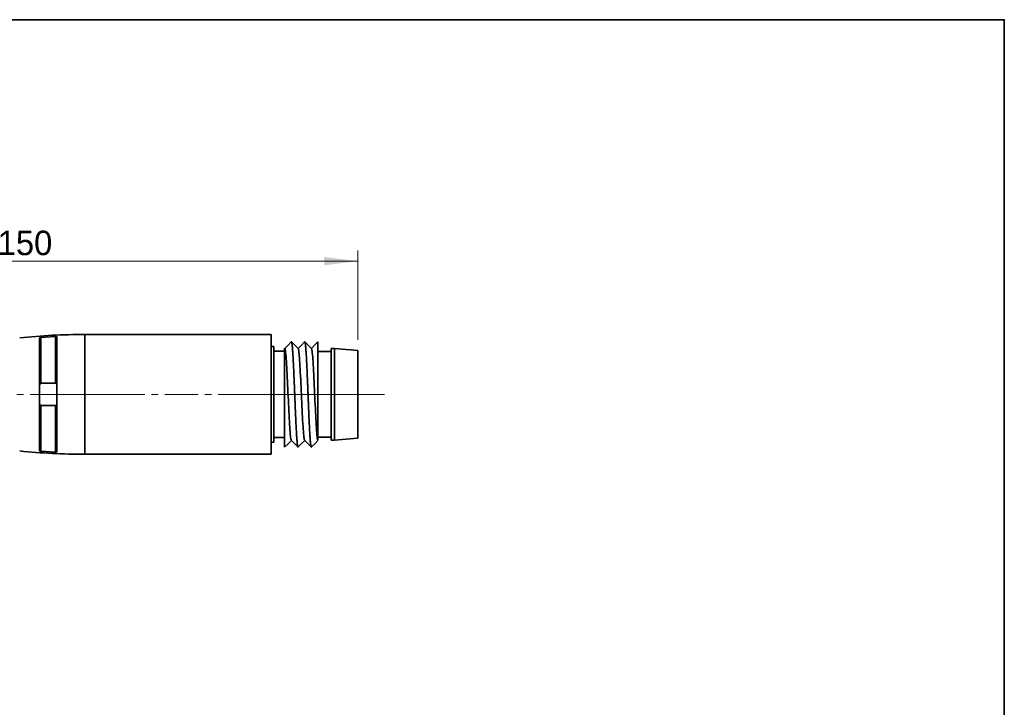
# Model space of a CAD drawing. Header units: millimetres. Extents: x 0 to 151, y 0 to 107.
# Tile 5 of 5: x 77 to 151, y 55 to 107. Entities that reach past the tile are written whole.
import ezdxf

# ---------------------------------------------------------------- set-up
doc = ezdxf.new("R2010")
doc.units = ezdxf.units.MM
doc.linetypes.add('CENTERX2', pattern=[4, 2.5, -0.5, 0.5, -0.5])
doc.layers.get('0').update_dxf_attribs({"lineweight": 0})
for name, color, linetype, lineweight in [('Dimension Layer', 3, 'Continuous', 18), ('외형선', 7, 'Continuous', 35), ('중심선2', 1, 'CENTERX2', 15)]:
    doc.layers.add(name, color=color, linetype=linetype, lineweight=lineweight)
doc.dimstyles.new('ISO-25', dxfattribs={"dimscale": 0.8, "dimtxt": 2.3, "dimasz": 3.15, "dimexe": 1, "dimexo": 1, "dimgap": 0.5, "dimtad": 1, "dimdec": 8, "dimdsep": 46, "dimtxsty": 'Standard', "dimblk": '_CAXARROW', "dimcen": 2.5, "dimdle": 6.3, "dimclrd": 1, "dimclre": 1, "dimclrt": 2, "dimadec": 8, "dimazin": 2, "dimtfac": 0.8, "dimtdec": 8, "dimtmove": 0, "dimatfit": 3, "dimfxl": 0, "dimarcsym": 0})

# ---------------------------------------------------------------- blocks, each defined once
blk = doc.blocks.new('*X6')
at = {"layer": 'Dimension Layer', "linetype": 'Continuous'}
for points in [[(52.224, 88.485), (54.744, 88.8), (54.744, 88.17)], [(102.224, 88.485), (99.704, 88.8), (99.704, 88.17)]]:
    blk.add_hatch(color=1, dxfattribs=at).paths.add_polyline_path(points, flags=0)
at = {"layer": 'Dimension Layer', "color": 1, "linetype": 'Continuous'}
for p, q in [((52.224, 81.687), (52.224, 89.285)), ((102.224, 82.574), (102.224, 89.285)), ((52.224, 88.485), (102.224, 88.485))]:
    blk.add_line(p, q, dxfattribs=at)
at = {"layer": 'Dimension Layer', "color": 2, "insert": (77.224, 89.843), "char_height": 1.84, "width": 7.52402, "attachment_point": 5}
blk.add_mtext('150', dxfattribs=at)
blk = doc.blocks.new('_CAXARROW')
blk.add_hatch(color=0).paths.add_polyline_path([(0, 0), (-1, 0.125), (-1, -0.125)], flags=0)

msp = doc.modelspace()

# ---------------------------------------------------------------- linework, layer by layer
at = {"layer": '외형선'}
for p, q in [((95.72680211, 82.97402914), (81.72680211, 82.97402914)), ((81.72680211, 82.97402914), (81.72680211, 78.47402914)), ((95.72680211, 78.47402914), (95.72680211, 82.97402914)), ((78.32680211, 74.23368119), (78.32679989, 82.71436047)), ((78.42679764, 82.74617678), (78.42680028, 79.30469152)), ((79.52680211, 79.30469152), (79.52679842, 82.8103037)), ((79.62680211, 82.79059994), (79.62680024, 74.15747451)), ((95.92380211, 82.07402914), (95.72680211, 82.07402914)), ((95.92380211, 78.47402914), (95.92380211, 82.07402914)), ((96.72380211, 81.72402914), (95.92380211, 81.72402914)), ((100.22380211, 81.69902914), (99.22380211, 81.69902914)), ((100.47380211, 81.92402914), (100.22380211, 81.92402914)), ((100.22380211, 81.92402914), (100.22380211, 75.02402914)), ((102.22380211, 81.77402914), (100.47380211, 81.92402914)), ((100.47380211, 75.02402914), (100.47380211, 81.92402914)), ((102.22380211, 78.47402914), (102.22380211, 81.77402914)), ((78.42680028, 79.30469152), (79.52680211, 79.30469152)), ((81.72680211, 78.47402914), (81.72680211, 73.97402914)), ((95.72680211, 73.97402914), (95.72680211, 78.47402914)), ((95.92380211, 74.87402914), (95.92380211, 78.47402914)), ((102.22380211, 75.17402914), (102.22380211, 78.47402914)), ((78.42680211, 77.64336675), (78.42679852, 74.20188149)), ((79.52680052, 77.64336675), (78.42680211, 77.64336675)), ((79.52679841, 74.13775458), (79.52680052, 77.64336675)), ((95.72680211, 74.87402914), (95.92380211, 74.87402914)), ((95.92380211, 75.22402914), (96.72380211, 75.22402914)), ((99.22380211, 75.24902914), (100.22380211, 75.24902914)), ((100.22380211, 75.02402914), (100.47380211, 75.02402914)), ((100.47380211, 75.02402914), (102.22380211, 75.17402914)), ((81.72680211, 73.97402914), (95.72680211, 73.97402914))]:
    msp.add_line(p, q, dxfattribs=at)
msp.add_lwpolyline([(0, 0), (0, 106.62832224), (150.7875264, 106.62832224), (150.7875264, 0)], close=True, dxfattribs=at)
for points in [[(78.42679764, 82.74617678), (78.39403448, 82.74257416), (78.36515702, 82.73678197), (78.34277624, 82.72922637), (78.32948856, 82.72047766), (78.32679989, 82.71436047)], [(78.42679764, 82.74617678), (79.52679842, 82.8103037)], [(79.62680211, 82.79059994), (79.6209956, 82.79875876), (79.60400496, 82.80527904), (79.57820561, 82.80936788), (79.54720723, 82.81076448), (79.52679842, 82.8103037)], [(97.22830718, 82.42793914), (96.98396606, 82.17952519), (96.73559329, 81.92704145)], [(97.74674625, 81.91714064), (97.48891994, 82.17923822), (97.24457869, 82.42765989)], [(98.22782998, 82.42755524), (97.98356229, 82.17920926), (97.7362549, 81.92780501)], [(98.74687571, 81.91700821), (98.48902797, 82.17912148), (98.24466739, 82.42755744)], [(99.22308193, 82.42264586), (98.9836076, 82.17917681), (98.73629124, 81.92776698)], [(99.22380211, 75.0352305), (99.22380211, 75.05580554), (99.22380211, 75.10072202), (99.22380211, 75.17149817), (99.22380211, 75.26653096), (99.22380211, 75.38135409), (99.22380211, 75.51738537), (99.22380211, 75.67848602), (99.22380211, 75.85983697), (99.22380211, 76.05779737), (99.22380211, 76.27279951), (99.22380211, 76.51019237), (99.22380211, 76.76231148), (99.22380211, 77.02390792), (99.22380211, 77.29627294), (99.22380211, 77.58566081), (99.22380211, 77.88237677), (99.22380211, 78.18040696), (99.22380211, 78.48150968), (99.22380211, 78.79219339), (99.22380211, 79.10178302), (99.22380211, 79.40410158), (99.22380211, 79.70120146), (99.22380211, 79.99916098), (99.22380211, 80.28748252), (99.22380211, 80.56048206), (99.22380211, 80.82030401), (99.22380211, 81.07193734), (99.22380211, 81.30620545), (99.22380211, 81.51857317), (99.22380211, 81.71105399), (99.22380211, 81.8869726), (99.22380211, 82.0394922), (99.22380211, 82.16581684), (99.22380211, 82.26759368), (99.22380211, 82.34604943), (99.22380211, 82.39748466), (99.22380211, 82.41484714), (99.22380211, 82.42281501)], [(96.72380211, 81.93901386), (96.72380211, 81.93747435), (96.72380211, 81.91253401), (96.72380211, 81.86253226), (96.72380211, 81.79038688), (96.72380211, 81.69569246), (96.72380211, 81.57539463), (96.72380211, 81.43285636), (96.72380211, 81.27107399), (96.72380211, 81.08981589), (96.72380211, 80.88433137), (96.72380211, 80.6610989), (96.72380211, 80.4248761), (96.72380211, 80.17459294), (96.72380211, 79.90431231), (96.72380211, 79.62296398), (96.72380211, 79.33633886), (96.72380211, 79.04283165), (96.72380211, 78.73592983), (96.72380211, 78.42605939), (96.72380211, 78.11948111), (96.72380211, 77.8142053), (96.72380211, 77.50382034), (96.72380211, 77.19912885), (96.72380211, 76.90621523), (96.72380211, 76.62289263), (96.72380211, 76.34353508), (96.72380211, 76.07815756), (96.72380211, 75.83198909), (96.72380211, 75.60286219), (96.72380211, 75.38656937), (96.72380211, 75.19124253), (96.72380211, 75.02060684), (96.72380211, 74.87275341), (96.72380211, 74.74541415), (96.72380211, 74.64391443), (96.72380211, 74.59683947), (96.72380211, 74.55887481)], [(96.7513881, 81.91100322), (96.72457902, 81.93822391)], [(97.2288079, 75.02787248), (97.22166167, 75.03864323), (97.20843338, 75.07676586), (97.19479269, 75.14057687), (97.18115469, 75.22882449), (97.1679247, 75.33742069), (97.15468497, 75.46764444), (97.14103756, 75.62345726), (97.12740371, 75.80016823), (97.11417145, 75.99069519), (97.10091666, 76.19837292), (97.08726828, 76.42861841), (97.07364398, 76.67384504), (97.06040081, 76.92479943), (97.04713615, 77.18647295), (97.03349752, 77.46510676), (97.01987921, 77.75111937), (97.00662458, 78.03412753), (96.99335925, 78.32018238), (96.97973297, 78.61566421), (96.96611323, 78.91011176), (96.95285261, 79.19314463), (96.93959232, 79.47119392), (96.92597475, 79.75009635), (96.91234984, 80.0196799), (96.89908889, 80.27070857), (96.88583926, 80.50929832), (96.87222658, 80.74010894), (96.85859282, 80.95436054), (96.84533713, 81.14501535), (96.83210352, 81.31721414), (96.81848782, 81.47390095), (96.80484854, 81.60864531), (96.7916048, 81.71747251), (96.778383, 81.80393499), (96.76475782, 81.86888534), (96.75111939, 81.90898064), (96.74828107, 81.91415527)], [(98.22886001, 75.02782677), (98.21606914, 75.0518308), (98.20243102, 75.10172607), (98.18920104, 75.17393651), (98.17596254, 75.26889926), (98.16231552, 75.38986503), (98.14868105, 75.53344206), (98.13544922, 75.69363948), (98.12219592, 75.87303599), (98.10854734, 76.07654091), (98.09492197, 76.29760755), (98.08168015, 76.52772377), (98.06841583, 76.77130477), (98.05477588, 77.03433789), (98.04115752, 77.3079013), (98.02790372, 77.58192617), (98.01463822, 77.86213049), (98.00101094, 78.15491657), (97.98739149, 78.45003408), (97.97413119, 78.73695721), (97.96087019, 79.02205804), (97.94725197, 79.31146774), (97.93362769, 79.59476179), (97.92036653, 79.86210875), (97.90711567, 80.11984467), (97.89350269, 80.37316722), (97.87986992, 80.61261322), (97.86661354, 80.8301569), (97.85337824, 81.03141676), (97.83976322, 81.22006557), (97.8261238, 81.38862997), (97.81287866, 81.53186312), (97.79965649, 81.65400829), (97.78603241, 81.75675782), (97.77239423, 81.83547538), (97.75916011, 81.88831226), (97.74593642, 81.91762775), (97.74366234, 81.92027544)], [(99.22301026, 75.03603524), (99.21054925, 75.0690952), (99.19730071, 75.12703627), (99.1836417, 75.21097531), (99.16999424, 75.3188805), (99.15675417, 75.44592199), (99.14349394, 75.59389661), (99.12983593, 75.76712715), (99.11620007, 75.96021538), (99.10295953, 76.16538685), (99.08969561, 76.38652746), (99.07605431, 76.62926509), (99.06243579, 76.88549751), (99.04918289, 77.14564755), (99.03591727, 77.41499899), (99.02228896, 77.69986346), (99.00866977, 77.99038394), (98.99540984, 78.27607556), (98.98214818, 78.56313887), (98.96852927, 78.85789139), (98.9549056, 79.14984058), (98.94164428, 79.42873447), (98.92839224, 79.70101753), (98.91477894, 79.97233305), (98.90114711, 80.23270155), (98.88789005, 80.47325326), (98.87465307, 80.69998515), (98.86103869, 80.91723248), (98.84739938, 81.11661155), (98.83415294, 81.29169639), (98.82093024, 81.44734646), (98.80730709, 81.58606263), (98.79366884, 81.70199819), (98.78043408, 81.79194554), (98.76721096, 81.8590348), (98.75357727, 81.90361401), (98.74376663, 81.92016847)], [(96.7439657, 74.51975061), (96.98896825, 74.76884211), (97.2362937, 75.02026324)], [(97.22572302, 75.03100819), (97.48356505, 74.76889631), (97.72787164, 74.52051082)], [(97.74460262, 74.52047892), (97.95675044, 74.73616636), (98.23627403, 75.02031719)], [(98.22567358, 75.03106529), (98.28217399, 74.97377729), (98.34094959, 74.91431584), (98.40200036, 74.85250686), (98.46532631, 74.78823809), (98.55330008, 74.69865208), (98.64531862, 74.60471793), (98.72788488, 74.52052245)], [(98.2437297, 75.02789564), (98.24293632, 75.02714581), (98.22970891, 75.02702128), (98.22886001, 75.02782677)], [(98.74450559, 74.52029358), (98.98883945, 74.76870793), (99.22530933, 75.00909792)], [(99.22380211, 75.01354857), (99.22380211, 75.01065038), (99.22380211, 75.00756588)], [(78.32680211, 74.23368119), (78.33280452, 74.22454079), (78.35017067, 74.2158483), (78.37683848, 74.20856254), (78.40907604, 74.20349697), (78.42679852, 74.20188149)], [(79.52679841, 74.13775458), (78.42679852, 74.20188149)], [(79.52679841, 74.13775458), (79.55907992, 74.13749907), (79.58783904, 74.13979372), (79.61003325, 74.14446103), (79.6235056, 74.15119636), (79.62680024, 74.15747451)], [(96.72325207, 74.54539185), (96.72380211, 74.5448343)], [(96.7323724, 74.51646487), (96.74280387, 74.5185693)]]:
    msp.add_lwpolyline(points, dxfattribs=at)
for centre, start, end in [((81.72680211, 34.46424653), 90, 95.79736561), ((81.72680211, 122.48381174), 264.20263439, 270)]:
    msp.add_arc(centre, 48.50978261, start, end, dxfattribs=at)
for points, knots in [([(97.24274034, 82.4295283), (97.24242744, 82.42984601), (97.23843601, 82.43360297), (97.2342654, 82.43358524), (97.2303801, 82.43003494), (97.2301988, 82.42986164)], [0, 0, 0, 0, 0.001056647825, 0.013479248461, 0.014087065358, 0.014087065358, 0.014087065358, 0.014087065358]), ([(97.48626654, 78.47437556), (97.48258788, 78.56639107), (97.47521823, 78.75054472), (97.46402854, 79.02607048), (97.45283626, 79.29879462), (97.44179858, 79.56627368), (97.43077201, 79.82913411), (97.41962567, 80.08581645), (97.40843449, 80.3344316), (97.39735845, 80.57302956), (97.38632397, 80.80244334), (97.37521896, 81.02070395), (97.36403577, 81.22621), (97.35290192, 81.41792009), (97.34182717, 81.59614071), (97.33074781, 81.75911249), (97.31959323, 81.90551094), (97.3084197, 82.03523427), (97.29730719, 82.14794101), (97.28625733, 82.24259179), (97.27516817, 82.31850346), (97.26398486, 82.375939), (97.25315445, 82.41334018), (97.24610616, 82.42611082), (97.24274034, 82.4295283)], [0, 0, 0, 0, 0.181028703, 0.362057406, 0.543086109, 0.724114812, 0.905143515, 1.086172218, 1.267200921, 1.448229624, 1.629258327, 1.81028703, 1.991315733, 2.172344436, 2.353373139, 2.534401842, 2.715430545, 2.896459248, 3.077487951, 3.258516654, 3.439545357, 3.62057406, 3.801602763, 3.9672334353, 3.9672334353, 3.9672334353, 3.9672334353]), ([(98.2428276, 82.42942702), (98.24249544, 82.42976513), (98.2384416, 82.43358025), (98.23407559, 82.43359446), (98.23005161, 82.42981151), (98.22973349, 82.42948865)], [0, 0, 0, 0, 0.001125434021, 0.013736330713, 0.014819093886, 0.014819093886, 0.014819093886, 0.014819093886]), ([(98.4862692, 78.47437977), (98.48254894, 78.56643198), (98.47509422, 78.75066803), (98.46398298, 79.02629447), (98.45293449, 79.2990981), (98.44184761, 79.56662713), (98.43066422, 79.82953026), (98.41951679, 80.0862613), (98.40847859, 80.33490062), (98.39744486, 80.57352486), (98.38626069, 80.80294548), (98.37507409, 81.02120635), (98.36401531, 81.22666333), (98.35300409, 81.41827819), (98.34183663, 81.59635224), (98.33062936, 81.75917062), (98.31954367, 81.90544228), (98.30853655, 82.03502585), (98.29742065, 82.14763261), (98.28622525, 82.24223649), (98.27511609, 82.31821146), (98.26408263, 82.37572319), (98.25333579, 82.41315834), (98.24621747, 82.42597648), (98.2428276, 82.42942702)], [0, 0, 0, 0, 0.181057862, 0.362115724, 0.543173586, 0.724231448, 0.90528931, 1.086347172, 1.267405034, 1.448462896, 1.629520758, 1.81057862, 1.991636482, 2.1726943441, 2.3537522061, 2.5348100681, 2.7158679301, 2.8969257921, 3.0779836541, 3.2590415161, 3.4400993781, 3.6211572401, 3.8022151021, 3.9671148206, 3.9671148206, 3.9671148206, 3.9671148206]), ([(97.72977553, 74.5185761), (97.72640566, 74.52202235), (97.71934302, 74.53485674), (97.70848457, 74.57236492), (97.69731206, 74.62985279), (97.68626271, 74.70580247), (97.67522169, 74.80043423), (97.66408557, 74.91311002), (97.65291279, 75.04277947), (97.64178988, 75.1891407), (97.63072836, 75.35210147), (97.61962678, 75.53035728), (97.60847113, 75.72214969), (97.59729575, 75.9277803), (97.5862129, 76.14621597), (97.57516069, 76.37580197), (97.56404982, 76.61454491), (97.55285797, 76.86324426), (97.54174283, 77.11997667), (97.53072253, 77.38283624), (97.51965592, 77.65027418), (97.50845755, 77.92291986), (97.49729555, 78.19833393), (97.48994318, 78.38241015), (97.48626654, 78.47437556)], [0, 0, 0, 0, 0.1658664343, 0.3469142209, 0.5279620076, 0.7090097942, 0.8900575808, 1.0711053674, 1.2521531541, 1.4332009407, 1.6142487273, 1.7952965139, 1.9763443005, 2.1573920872, 2.3384398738, 2.5194876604, 2.700535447, 2.8815832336, 3.0626310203, 3.2436788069, 3.4247265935, 3.6057743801, 3.7868221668, 3.9678699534, 3.9678699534, 3.9678699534, 3.9678699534]), ([(98.7300065, 74.51836383), (98.72652386, 74.52176864), (98.71930089, 74.53461934), (98.7084201, 74.57238171), (98.6973992, 74.62991396), (98.68633141, 74.70590869), (98.67513174, 74.80059199), (98.66396722, 74.91326622), (98.65294455, 75.04294403), (98.64189934, 75.18927725), (98.63070869, 75.35214773), (98.61951408, 75.53022941), (98.60847378, 75.72179861), (98.59744712, 75.92717173), (98.58630204, 76.14532399), (98.57511194, 76.37465775), (98.56403551, 76.6132236), (98.55300022, 76.86188545), (98.54189539, 77.1186814), (98.53071307, 77.38169884), (98.51958112, 77.64934921), (98.50850833, 77.9222832), (98.49743163, 78.19802873), (98.48999034, 78.38230609), (98.4862692, 78.47437977)], [0, 0, 0, 0, 0.1694116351, 0.3503063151, 0.531200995, 0.712095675, 0.892990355, 1.073885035, 1.2547797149, 1.4356743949, 1.6165690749, 1.7974637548, 1.9783584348, 2.1592531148, 2.3401477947, 2.5210424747, 2.7019371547, 2.8828318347, 3.0637265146, 3.2446211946, 3.4255158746, 3.6064105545, 3.7873052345, 3.9681999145, 3.9681999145, 3.9681999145, 3.9681999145]), ([(96.72380211, 74.55886223), (96.72380211, 74.55062517), (96.72380211, 74.53585367), (96.72380211, 74.51882384), (96.72380211, 74.51087815), (96.72380211, 74.50777039)], [0, 0, 0, 0, 0.017040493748, 0.034109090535, 0.05109183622, 0.05109183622, 0.05109183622, 0.05109183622]), ([(97.7427483, 74.5185948), (97.74241331, 74.51825292), (97.73837966, 74.51445109), (97.73406996, 74.51447486), (97.73008397, 74.51826067), (97.72977553, 74.5185761)], [0, 0, 0, 0, 0.001133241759, 0.013653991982, 0.014703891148, 0.014703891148, 0.014703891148, 0.014703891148]), ([(98.74267161, 74.51842951), (98.74239074, 74.51814963), (98.73841681, 74.51445352), (98.73419652, 74.51448295), (98.73024256, 74.51813304), (98.7300065, 74.51836383)], [0, 0, 0, 0, 0.0009496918, 0.013434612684, 0.01422714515, 0.01422714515, 0.01422714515, 0.01422714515])]:
    msp.add_open_spline(points, degree=3, knots=knots, dxfattribs=at)
for points in [[(78.32680211, 79.16684946), (78.32680211, 79.17759248), (78.32817159, 79.19756238), (78.33347934, 79.22309075), (78.3413652, 79.24457843), (78.35131383, 79.26238783), (78.36278229, 79.27669085), (78.37526044, 79.28772306), (78.38815371, 79.2956935), (78.40107331, 79.30099869), (78.4139727, 79.30403667), (78.42253095, 79.30469152), (78.42680211, 79.30469152)], [(79.52680211, 79.30469152), (79.53107327, 79.30469152), (79.53963151, 79.30403666), (79.55253082, 79.30099873), (79.56545064, 79.29569345), (79.57834389, 79.28772298), (79.59082212, 79.27669066), (79.60229048, 79.26238771), (79.61223909, 79.24457829), (79.6201249, 79.22309067), (79.62543264, 79.19756235), (79.62680211, 79.17759247), (79.62680211, 79.16684946)], [(78.42680211, 77.64336675), (78.42253096, 77.64336675), (78.41397272, 77.64402161), (78.40107342, 77.64705954), (78.38815362, 77.65236481), (78.37526037, 77.66033527), (78.36278214, 77.67136758), (78.35131376, 77.68567055), (78.34136515, 77.70347997), (78.33347933, 77.72496759), (78.32817159, 77.75049592), (78.32680211, 77.7704658), (78.32680211, 77.78120881)], [(79.62680211, 77.78120881), (79.62680211, 77.77046579), (79.62543264, 77.75049588), (79.62012487, 77.72496749), (79.612239, 77.70347978), (79.60229035, 77.68567036), (79.59082184, 77.67136732), (79.57834369, 77.66033514), (79.56545041, 77.65236472), (79.55253088, 77.64705957), (79.53963151, 77.6440216), (79.53107328, 77.64336675), (79.52680211, 77.64336675)]]:
    msp.add_open_spline(points, degree=3, dxfattribs=at)
at = {"layer": '중심선2'}
for p, q in [((69.62265667, 78.47402914), (83.72680211, 78.47402914)), ((79.72680211, 78.47402914), (97.72680211, 78.47402914)), ((97.92380211, 78.47402914), (93.72680211, 78.47402914)), ((98.72380211, 78.47402914), (93.92380211, 78.47402914)), ((102.22380211, 78.47402914), (97.22380211, 78.47402914)), ((102.47380211, 78.47402914), (98.22380211, 78.47402914)), ((104.22380211, 78.47402914), (98.47380211, 78.47402914))]:
    msp.add_line(p, q, dxfattribs=at)

# ---------------------------------------------------------------- dimensions: what is measured, and where the dimension line sits
at = {"layer": 'Dimension Layer'}
dim = msp.add_linear_dim(base=(102.22380211, 88.48538467), p1=(52.22420484, 80.88660148), p2=(102.22380211, 81.77402914), text='150', dimstyle='ISO-25', override={"dimscale": 0.8, "dimsah": 1, "dimtfac": 1, "dimtfill": 1, "dimtolj": 1}, dxfattribs=at)
dim.commit()
dim.dimension.update_dxf_attribs({"geometry": '*X6', "text_midpoint": (77.22400398, 89.84340736)})

doc.saveas('drawing.dxf')
